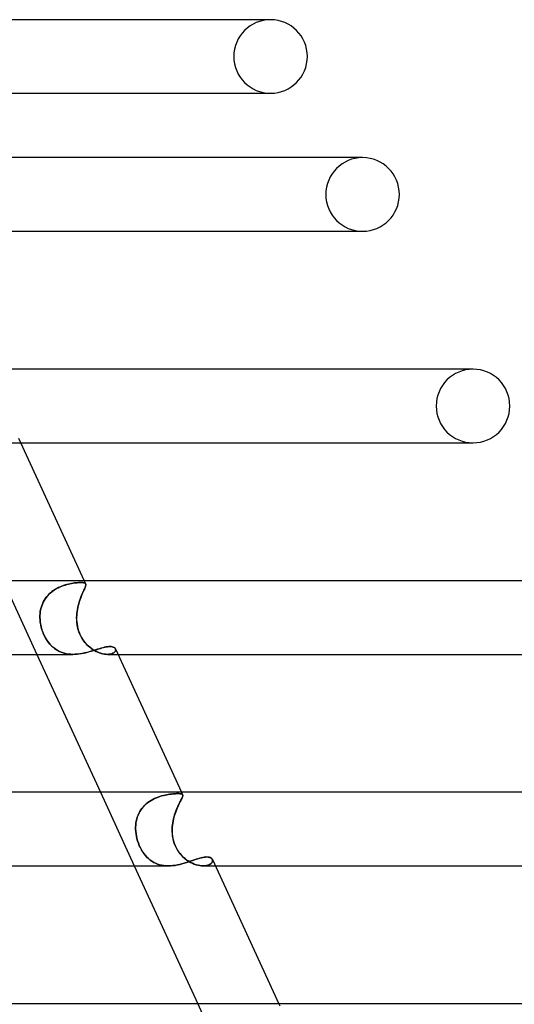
# Model space of a CAD drawing. Header units: millimetres. Extents: x -305 to 305, y -2 to 230.
# Tile 51 of 63: x 169 to 196, y 176 to 230. Entities that reach past the tile are written whole.
import ezdxf

# ---------------------------------------------------------------- set-up
doc = ezdxf.new("R2010")
doc.units = ezdxf.units.MM
doc.layers.add('HIDDEN', color=7, linetype='Continuous')
doc.layers.add('THICK', color=7, linetype='Continuous')

msp = doc.modelspace()

# ---------------------------------------------------------------- linework, layer by layer
at = {"layer": 'HIDDEN'}
for p, q in [((183, 230), (182.78, 230)), ((182.624, 226), (183, 226)), ((188, 222.5), (187.774, 222.5)), ((187.612, 218.5), (188, 218.5)), ((194, 211), (193.766, 211)), ((168.918, 207), (169.421, 207)), ((168.467, 199.5), (170.306, 195.5)), ((171.372, 199.076), (171.464, 199.124)), ((171.471, 199.128), (171.38, 199.081)), ((171.464, 199.124), (171.556, 199.167)), ((171.563, 199.17), (171.471, 199.128)), ((171.556, 199.167), (171.649, 199.206)), ((171.656, 199.208), (171.563, 199.17)), ((171.649, 199.206), (171.742, 199.24)), ((171.749, 199.242), (171.656, 199.208)), ((171.742, 199.24), (171.833, 199.27)), ((171.84, 199.272), (171.749, 199.242)), ((171.833, 199.27), (171.924, 199.296)), ((171.93, 199.298), (171.84, 199.272)), ((171.924, 199.296), (172.012, 199.319)), ((172.019, 199.32), (171.93, 199.298)), ((172.012, 199.319), (172.099, 199.338)), ((172.105, 199.339), (172.019, 199.32)), ((172.099, 199.338), (172.184, 199.355)), ((172.189, 199.356), (172.105, 199.339)), ((172.184, 199.355), (172.265, 199.368)), ((172.27, 199.369), (172.189, 199.356)), ((172.265, 199.368), (172.343, 199.38)), ((172.347, 199.38), (172.27, 199.369)), ((172.343, 199.38), (172.418, 199.388)), ((172.421, 199.389), (172.347, 199.38)), ((172.418, 199.388), (172.489, 199.395)), ((172.491, 199.395), (172.421, 199.389)), ((172.489, 199.395), (172.555, 199.4)), ((172.556, 199.4), (172.491, 199.395)), ((172.555, 199.4), (172.617, 199.403)), ((172.617, 199.403), (172.556, 199.4)), ((172.617, 199.403), (172.674, 199.404)), ((172.674, 199.404), (172.617, 199.403)), ((172.736, 199.402), (172.674, 199.404)), ((172.674, 199.404), (172.736, 199.402)), ((172.79, 199.398), (172.736, 199.402)), ((172.736, 199.402), (172.79, 199.398)), ((172.837, 199.391), (172.79, 199.398)), ((172.79, 199.398), (172.837, 199.391)), ((172.876, 199.381), (172.837, 199.391)), ((172.837, 199.391), (172.876, 199.381)), ((172.87, 199.5), (172.95, 199.325)), ((172.908, 199.368), (172.876, 199.381)), ((172.876, 199.381), (172.908, 199.368)), ((172.903, 199.094), (172.923, 199.141)), ((172.924, 199.144), (172.905, 199.098)), ((172.931, 199.351), (172.908, 199.368)), ((172.908, 199.368), (172.932, 199.351)), ((172.923, 199.141), (172.938, 199.183)), ((172.939, 199.186), (172.924, 199.144)), ((172.948, 199.33), (172.931, 199.351)), ((172.932, 199.351), (172.948, 199.33)), ((172.938, 199.183), (172.949, 199.221)), ((172.95, 199.223), (172.939, 199.186)), ((172.948, 199.33), (172.956, 199.309)), ((172.956, 199.307), (172.948, 199.329)), ((172.949, 199.221), (172.956, 199.254)), ((172.957, 199.255), (172.95, 199.223)), ((172.956, 199.309), (172.958, 199.284)), ((172.958, 199.282), (172.956, 199.307)), ((172.956, 199.254), (172.958, 199.282)), ((172.958, 199.284), (172.957, 199.255)), ((170.75, 198.515), (170.812, 198.601)), ((170.816, 198.607), (170.753, 198.52)), ((170.812, 198.601), (170.879, 198.683)), ((170.884, 198.689), (170.816, 198.607)), ((170.879, 198.683), (170.952, 198.761)), ((170.957, 198.767), (170.884, 198.689)), ((170.952, 198.761), (171.03, 198.835)), ((171.035, 198.84), (170.957, 198.767)), ((171.03, 198.835), (171.111, 198.903)), ((171.117, 198.908), (171.035, 198.84)), ((171.111, 198.903), (171.196, 198.966)), ((171.202, 198.971), (171.117, 198.908)), ((171.196, 198.966), (171.283, 199.024)), ((171.29, 199.028), (171.202, 198.971)), ((171.283, 199.024), (171.372, 199.076)), ((171.38, 199.081), (171.29, 199.028)), ((172.666, 198.532), (172.698, 198.62)), ((172.7, 198.625), (172.667, 198.537)), ((172.698, 198.62), (172.732, 198.702)), ((172.734, 198.708), (172.7, 198.625)), ((172.732, 198.702), (172.764, 198.781)), ((172.766, 198.786), (172.734, 198.708)), ((172.764, 198.781), (172.796, 198.855)), ((172.798, 198.858), (172.766, 198.786)), ((172.796, 198.855), (172.827, 198.923)), ((172.828, 198.926), (172.798, 198.858)), ((172.827, 198.923), (172.855, 198.985)), ((172.857, 198.989), (172.828, 198.926)), ((172.855, 198.985), (172.881, 199.042)), ((172.882, 199.046), (172.857, 198.989)), ((172.881, 199.042), (172.903, 199.094)), ((172.905, 199.098), (172.882, 199.046)), ((170.531, 198.031), (170.562, 198.132)), ((170.563, 198.137), (170.532, 198.034)), ((170.562, 198.132), (170.599, 198.232)), ((170.601, 198.237), (170.563, 198.137)), ((170.599, 198.232), (170.644, 198.33)), ((170.645, 198.334), (170.601, 198.237)), ((170.644, 198.33), (170.694, 198.424)), ((170.696, 198.428), (170.645, 198.334)), ((170.694, 198.424), (170.75, 198.515)), ((170.753, 198.52), (170.696, 198.428)), ((172.525, 198.044), (172.504, 197.937)), ((172.504, 197.935), (172.524, 198.041)), ((172.524, 198.041), (172.548, 198.145)), ((172.549, 198.148), (172.525, 198.044)), ((172.548, 198.145), (172.574, 198.246)), ((172.575, 198.25), (172.549, 198.148)), ((172.574, 198.246), (172.603, 198.346)), ((172.604, 198.349), (172.575, 198.25)), ((172.603, 198.346), (172.634, 198.441)), ((172.635, 198.445), (172.604, 198.349)), ((172.634, 198.441), (172.666, 198.532)), ((172.667, 198.537), (172.635, 198.445)), ((170.466, 197.5), (170.467, 197.608)), ((170.467, 197.608), (170.466, 197.5)), ((170.467, 197.608), (170.474, 197.716)), ((170.474, 197.716), (170.467, 197.608)), ((170.487, 197.823), (170.474, 197.716)), ((170.474, 197.716), (170.487, 197.822)), ((170.506, 197.929), (170.487, 197.823)), ((170.487, 197.822), (170.506, 197.927)), ((170.532, 198.034), (170.506, 197.929)), ((170.506, 197.927), (170.531, 198.031)), ((172.462, 197.5), (172.466, 197.611)), ((172.466, 197.61), (172.462, 197.5)), ((172.466, 197.611), (172.475, 197.72)), ((172.475, 197.72), (172.466, 197.61)), ((172.488, 197.829), (172.475, 197.72)), ((172.475, 197.72), (172.487, 197.828)), ((172.487, 197.828), (172.504, 197.935)), ((172.504, 197.937), (172.488, 197.829)), ((170.472, 197.371), (170.466, 197.5)), ((170.466, 197.5), (170.471, 197.38)), ((170.471, 197.38), (170.483, 197.26)), ((170.486, 197.241), (170.472, 197.371)), ((170.483, 197.26), (170.502, 197.14)), ((170.507, 197.111), (170.486, 197.241)), ((170.502, 197.14), (170.527, 197.018)), ((170.536, 196.98), (170.507, 197.111)), ((170.527, 197.018), (170.558, 196.897)), ((170.573, 196.85), (170.536, 196.98)), ((172.464, 197.371), (172.462, 197.5)), ((172.462, 197.5), (172.463, 197.38)), ((172.463, 197.38), (172.47, 197.26)), ((172.472, 197.241), (172.464, 197.371)), ((172.47, 197.26), (172.484, 197.14)), ((172.488, 197.111), (172.472, 197.241)), ((172.484, 197.14), (172.504, 197.018)), ((172.512, 196.98), (172.488, 197.111)), ((172.504, 197.018), (172.532, 196.897)), ((172.544, 196.85), (172.512, 196.98)), ((170.558, 196.897), (170.597, 196.776)), ((170.616, 196.723), (170.573, 196.85)), ((170.597, 196.776), (170.643, 196.655)), ((170.666, 196.599), (170.616, 196.723)), ((170.643, 196.655), (170.695, 196.537)), ((170.723, 196.48), (170.666, 196.599)), ((170.695, 196.537), (170.752, 196.424)), ((170.785, 196.365), (170.723, 196.48)), ((172.532, 196.897), (172.567, 196.776)), ((172.585, 196.723), (172.544, 196.85)), ((172.567, 196.776), (172.611, 196.655)), ((172.634, 196.599), (172.585, 196.723)), ((172.611, 196.655), (172.662, 196.537)), ((172.691, 196.48), (172.634, 196.599)), ((172.662, 196.537), (172.721, 196.424)), ((172.755, 196.365), (172.691, 196.48)), ((170.752, 196.424), (170.814, 196.318)), ((170.854, 196.256), (170.785, 196.365)), ((170.814, 196.318), (170.879, 196.218)), ((170.928, 196.152), (170.854, 196.256)), ((170.879, 196.218), (170.949, 196.125)), ((171.007, 196.056), (170.928, 196.152)), ((170.949, 196.125), (171.022, 196.038)), ((171.09, 195.967), (171.007, 196.056)), ((171.022, 196.038), (171.098, 195.959)), ((171.177, 195.885), (171.09, 195.967)), ((171.098, 195.959), (171.178, 195.885)), ((172.721, 196.424), (172.785, 196.318)), ((172.827, 196.256), (172.755, 196.365)), ((172.785, 196.318), (172.854, 196.218)), ((172.906, 196.152), (172.827, 196.256)), ((172.854, 196.218), (172.928, 196.125)), ((172.99, 196.056), (172.906, 196.152)), ((172.928, 196.125), (173.006, 196.038)), ((173.079, 195.967), (172.99, 196.056)), ((173.006, 196.038), (173.087, 195.959)), ((173.171, 195.885), (173.079, 195.967)), ((173.087, 195.959), (173.172, 195.885)), ((173.999, 195.891), (174.074, 195.906)), ((174.074, 195.906), (174.145, 195.917)), ((174.145, 195.917), (174.211, 195.923)), ((174.211, 195.923), (174.273, 195.925)), ((174.273, 195.925), (174.339, 195.922)), ((174.339, 195.922), (174.398, 195.914)), ((174.398, 195.914), (174.45, 195.899)), ((174.45, 195.899), (174.494, 195.879)), ((171.269, 195.812), (171.177, 195.885)), ((171.178, 195.885), (171.261, 195.818)), ((171.261, 195.818), (171.347, 195.757)), ((171.364, 195.746), (171.269, 195.812)), ((171.347, 195.757), (171.437, 195.703)), ((171.463, 195.688), (171.364, 195.746)), ((171.437, 195.703), (171.53, 195.655)), ((171.566, 195.638), (171.463, 195.688)), ((171.53, 195.655), (171.626, 195.613)), ((171.673, 195.596), (171.566, 195.638)), ((171.626, 195.613), (171.725, 195.578)), ((171.784, 195.561), (171.673, 195.596)), ((171.725, 195.578), (171.827, 195.55)), ((171.899, 195.534), (171.784, 195.561)), ((171.827, 195.55), (171.932, 195.528)), ((172.017, 195.515), (171.899, 195.534)), ((171.932, 195.528), (172.039, 195.512)), ((172.138, 195.504), (172.017, 195.515)), ((172.039, 195.512), (172.149, 195.503)), ((172.26, 195.5), (172.138, 195.504)), ((172.149, 195.503), (172.261, 195.5)), ((172.261, 195.5), (172.375, 195.503)), ((172.375, 195.503), (172.49, 195.511)), ((172.49, 195.511), (172.604, 195.525)), ((172.604, 195.525), (172.718, 195.543)), ((172.718, 195.543), (172.832, 195.565)), ((172.832, 195.565), (172.945, 195.591)), ((172.945, 195.591), (173.055, 195.618)), ((173.055, 195.618), (173.163, 195.648)), ((173.163, 195.648), (173.268, 195.679)), ((173.266, 195.812), (173.171, 195.885)), ((173.172, 195.885), (173.258, 195.818)), ((173.258, 195.818), (173.347, 195.757)), ((173.363, 195.746), (173.266, 195.812)), ((173.268, 195.679), (173.371, 195.71)), ((173.347, 195.757), (173.437, 195.703)), ((173.462, 195.688), (173.363, 195.746)), ((173.371, 195.71), (173.471, 195.741)), ((173.437, 195.703), (173.528, 195.655)), ((173.562, 195.638), (173.462, 195.688)), ((173.471, 195.741), (173.568, 195.771)), ((173.528, 195.655), (173.619, 195.613)), ((173.662, 195.596), (173.562, 195.638)), ((173.568, 195.771), (173.662, 195.8)), ((173.619, 195.613), (173.71, 195.578)), ((173.662, 195.8), (173.751, 195.827)), ((173.761, 195.561), (173.662, 195.596)), ((173.71, 195.578), (173.799, 195.55)), ((173.751, 195.827), (173.838, 195.852)), ((173.859, 195.534), (173.761, 195.561)), ((173.799, 195.55), (173.887, 195.528)), ((173.838, 195.852), (173.92, 195.873)), ((173.955, 195.515), (173.859, 195.534)), ((173.887, 195.528), (173.972, 195.512)), ((173.92, 195.873), (173.999, 195.891)), ((174.046, 195.504), (173.955, 195.515)), ((173.972, 195.512), (174.054, 195.503)), ((174.133, 195.5), (174.046, 195.504)), ((174.054, 195.503), (174.133, 195.5)), ((174.219, 195.504), (174.133, 195.5)), ((174.133, 195.5), (174.207, 195.503)), ((174.134, 195.5), (174.709, 195.5)), ((174.207, 195.503), (174.276, 195.511)), ((174.298, 195.515), (174.219, 195.504)), ((174.276, 195.511), (174.338, 195.525)), ((174.368, 195.533), (174.298, 195.515)), ((174.338, 195.525), (174.393, 195.542)), ((174.428, 195.557), (174.368, 195.533)), ((174.393, 195.542), (174.443, 195.564)), ((174.479, 195.585), (174.428, 195.557)), ((174.443, 195.564), (174.485, 195.589)), ((174.519, 195.618), (174.479, 195.585)), ((174.485, 195.589), (174.519, 195.617)), ((174.494, 195.879), (174.53, 195.854)), ((174.55, 195.652), (174.519, 195.618)), ((174.519, 195.617), (174.546, 195.646)), ((174.53, 195.854), (174.556, 195.825)), ((174.546, 195.646), (174.565, 195.677)), ((174.571, 195.688), (174.55, 195.652)), ((174.556, 195.825), (174.574, 195.794)), ((174.572, 195.798), (174.557, 195.824)), ((174.565, 195.677), (174.578, 195.708)), ((174.581, 195.724), (174.571, 195.688)), ((174.581, 195.769), (174.572, 195.798)), ((174.574, 195.794), (174.582, 195.76)), ((174.578, 195.708), (174.583, 195.739)), ((174.583, 195.739), (174.581, 195.769)), ((174.582, 195.76), (174.581, 195.724)), ((173.755, 188), (175.594, 184)), ((177.356, 187.87), (177.266, 187.852)), ((177.267, 187.852), (177.357, 187.871)), ((177.443, 187.886), (177.356, 187.87)), ((177.357, 187.871), (177.444, 187.886)), ((177.528, 187.899), (177.443, 187.886)), ((177.444, 187.886), (177.529, 187.899)), ((177.609, 187.909), (177.528, 187.899)), ((177.529, 187.899), (177.609, 187.909)), ((177.609, 187.909), (177.686, 187.917)), ((177.686, 187.917), (177.609, 187.909)), ((177.686, 187.917), (177.759, 187.923)), ((177.759, 187.923), (177.686, 187.917)), ((177.759, 187.923), (177.828, 187.927)), ((177.827, 187.927), (177.759, 187.923)), ((177.891, 187.93), (177.827, 187.927)), ((177.828, 187.927), (177.891, 187.93)), ((177.891, 187.93), (177.949, 187.931)), ((177.949, 187.931), (177.891, 187.93)), ((178.01, 187.93), (177.949, 187.931)), ((177.949, 187.931), (178.01, 187.93)), ((178.063, 187.926), (178.01, 187.93)), ((178.01, 187.93), (178.063, 187.926)), ((178.108, 187.921), (178.063, 187.926)), ((178.063, 187.926), (178.108, 187.921)), ((178.147, 187.913), (178.108, 187.921)), ((178.108, 187.921), (178.147, 187.913)), ((178.177, 187.902), (178.147, 187.913)), ((178.147, 187.913), (178.177, 187.902)), ((178.158, 188), (178.221, 187.862)), ((178.201, 187.888), (178.177, 187.902)), ((178.177, 187.902), (178.201, 187.888)), ((178.217, 187.87), (178.201, 187.888)), ((178.201, 187.888), (178.217, 187.87)), ((178.217, 187.87), (178.225, 187.852)), ((176.24, 187.37), (176.16, 187.295)), ((176.162, 187.297), (176.242, 187.371)), ((176.325, 187.439), (176.24, 187.37)), ((176.242, 187.371), (176.327, 187.44)), ((176.413, 187.502), (176.325, 187.439)), ((176.327, 187.44), (176.415, 187.504)), ((176.505, 187.561), (176.413, 187.502)), ((176.415, 187.504), (176.506, 187.562)), ((176.599, 187.614), (176.505, 187.561)), ((176.506, 187.562), (176.6, 187.615)), ((176.694, 187.662), (176.599, 187.614)), ((176.6, 187.615), (176.695, 187.663)), ((176.79, 187.704), (176.694, 187.662)), ((176.695, 187.663), (176.792, 187.705)), ((176.886, 187.742), (176.79, 187.704)), ((176.792, 187.705), (176.888, 187.743)), ((176.983, 187.776), (176.886, 187.742)), ((176.888, 187.743), (176.984, 187.776)), ((177.079, 187.805), (176.983, 187.776)), ((176.984, 187.776), (177.08, 187.805)), ((177.173, 187.83), (177.079, 187.805)), ((177.08, 187.805), (177.174, 187.83)), ((177.266, 187.852), (177.173, 187.83)), ((177.174, 187.83), (177.267, 187.852)), ((178.024, 187.369), (177.988, 187.295)), ((177.999, 187.317), (178.035, 187.391)), ((178.058, 187.438), (178.024, 187.369)), ((178.035, 187.391), (178.069, 187.46)), ((178.091, 187.502), (178.058, 187.438)), ((178.069, 187.46), (178.102, 187.523)), ((178.121, 187.56), (178.091, 187.502)), ((178.102, 187.523), (178.131, 187.58)), ((178.148, 187.613), (178.121, 187.56)), ((178.131, 187.58), (178.158, 187.633)), ((178.172, 187.661), (178.148, 187.613)), ((178.158, 187.633), (178.18, 187.679)), ((178.192, 187.704), (178.172, 187.661)), ((178.18, 187.679), (178.199, 187.721)), ((178.207, 187.742), (178.192, 187.704)), ((178.199, 187.721), (178.213, 187.757)), ((178.219, 187.775), (178.207, 187.742)), ((178.213, 187.757), (178.223, 187.789)), ((178.226, 187.804), (178.219, 187.775)), ((178.227, 187.841), (178.221, 187.862)), ((178.223, 187.789), (178.228, 187.817)), ((178.225, 187.852), (178.228, 187.83)), ((178.228, 187.83), (178.226, 187.804)), ((178.228, 187.817), (178.227, 187.841)), ((175.842, 186.853), (175.797, 186.753)), ((175.798, 186.755), (175.843, 186.855)), ((175.893, 186.949), (175.842, 186.853)), ((175.843, 186.855), (175.894, 186.951)), ((175.95, 187.042), (175.893, 186.949)), ((175.894, 186.951), (175.952, 187.044)), ((176.015, 187.131), (175.95, 187.042)), ((175.952, 187.044), (176.016, 187.132)), ((176.085, 187.216), (176.015, 187.131)), ((176.016, 187.132), (176.086, 187.217)), ((176.16, 187.295), (176.085, 187.216)), ((176.086, 187.217), (176.162, 187.297)), ((177.811, 186.852), (177.779, 186.752)), ((177.784, 186.769), (177.817, 186.87)), ((177.844, 186.948), (177.811, 186.852)), ((177.817, 186.87), (177.851, 186.968)), ((177.879, 187.041), (177.844, 186.948)), ((177.851, 186.968), (177.887, 187.062)), ((177.915, 187.13), (177.879, 187.041)), ((177.887, 187.062), (177.924, 187.151)), ((177.952, 187.215), (177.915, 187.13)), ((177.924, 187.151), (177.962, 187.236)), ((177.988, 187.295), (177.952, 187.215)), ((177.962, 187.236), (177.999, 187.317)), ((175.673, 186.221), (175.685, 186.331)), ((175.685, 186.33), (175.673, 186.221)), ((175.685, 186.331), (175.703, 186.439)), ((175.703, 186.438), (175.685, 186.33)), ((175.703, 186.439), (175.728, 186.546)), ((175.728, 186.545), (175.703, 186.438)), ((175.728, 186.546), (175.759, 186.651)), ((175.759, 186.65), (175.728, 186.545)), ((175.759, 186.651), (175.798, 186.755)), ((175.797, 186.753), (175.759, 186.65)), ((177.684, 186.329), (177.67, 186.22)), ((177.671, 186.226), (177.685, 186.337)), ((177.703, 186.438), (177.684, 186.329)), ((177.685, 186.337), (177.705, 186.448)), ((177.725, 186.544), (177.703, 186.438)), ((177.705, 186.448), (177.728, 186.557)), ((177.751, 186.65), (177.725, 186.544)), ((177.728, 186.557), (177.754, 186.664)), ((177.779, 186.752), (177.751, 186.65)), ((177.754, 186.664), (177.784, 186.769)), ((175.667, 186.111), (175.673, 186.221)), ((175.673, 186.221), (175.667, 186.111)), ((175.667, 186), (175.667, 186.111)), ((175.667, 186.111), (175.667, 186)), ((175.674, 185.874), (175.667, 186)), ((175.667, 186), (175.674, 185.875)), ((175.674, 185.875), (175.688, 185.749)), ((175.688, 185.746), (175.674, 185.874)), ((175.688, 185.749), (175.709, 185.623)), ((175.71, 185.618), (175.688, 185.746)), ((177.655, 186), (177.66, 186.113)), ((177.66, 186.11), (177.655, 186)), ((177.655, 185.874), (177.655, 186)), ((177.655, 186), (177.655, 185.875)), ((177.655, 185.875), (177.661, 185.749)), ((177.662, 185.746), (177.655, 185.874)), ((177.66, 186.113), (177.671, 186.226)), ((177.67, 186.22), (177.66, 186.11)), ((177.661, 185.749), (177.675, 185.623)), ((177.676, 185.618), (177.662, 185.746)), ((175.709, 185.623), (175.737, 185.496)), ((175.738, 185.49), (175.71, 185.618)), ((175.737, 185.496), (175.772, 185.369)), ((175.775, 185.362), (175.738, 185.49)), ((175.772, 185.369), (175.815, 185.242)), ((175.818, 185.235), (175.775, 185.362)), ((175.815, 185.242), (175.865, 185.118)), ((175.867, 185.111), (175.818, 185.235)), ((177.675, 185.623), (177.697, 185.496)), ((177.698, 185.49), (177.676, 185.618)), ((177.697, 185.496), (177.727, 185.369)), ((177.729, 185.362), (177.698, 185.49)), ((177.727, 185.369), (177.765, 185.242)), ((177.768, 185.235), (177.729, 185.362)), ((177.765, 185.242), (177.813, 185.118)), ((177.816, 185.111), (177.768, 185.235)), ((175.865, 185.118), (175.92, 184.998)), ((175.923, 184.992), (175.867, 185.111)), ((175.92, 184.998), (175.981, 184.883)), ((175.984, 184.878), (175.923, 184.992)), ((175.981, 184.883), (176.048, 184.773)), ((176.051, 184.768), (175.984, 184.878)), ((176.048, 184.773), (176.12, 184.669)), ((176.123, 184.664), (176.051, 184.768)), ((176.12, 184.669), (176.198, 184.571)), ((176.201, 184.567), (176.123, 184.664)), ((177.813, 185.118), (177.869, 184.998)), ((177.872, 184.992), (177.816, 185.111)), ((177.869, 184.998), (177.932, 184.883)), ((177.935, 184.878), (177.872, 184.992)), ((177.932, 184.883), (178.003, 184.773)), ((178.006, 184.768), (177.935, 184.878)), ((178.003, 184.773), (178.08, 184.669)), ((178.084, 184.664), (178.006, 184.768)), ((178.08, 184.669), (178.165, 184.571)), ((178.169, 184.567), (178.084, 184.664)), ((176.198, 184.571), (176.28, 184.48)), ((176.283, 184.476), (176.201, 184.567)), ((176.28, 184.48), (176.366, 184.397)), ((176.369, 184.394), (176.283, 184.476)), ((176.366, 184.397), (176.456, 184.321)), ((176.459, 184.319), (176.369, 184.394)), ((176.456, 184.321), (176.551, 184.254)), ((176.553, 184.252), (176.459, 184.319)), ((176.551, 184.254), (176.649, 184.194)), ((176.651, 184.193), (176.553, 184.252)), ((176.649, 184.194), (176.751, 184.142)), ((176.752, 184.142), (176.651, 184.193)), ((176.751, 184.142), (176.857, 184.099)), ((176.858, 184.098), (176.752, 184.142)), ((178.165, 184.571), (178.255, 184.48)), ((178.259, 184.476), (178.169, 184.567)), ((178.186, 184.112), (178.306, 184.146)), ((178.255, 184.48), (178.349, 184.397)), ((178.352, 184.394), (178.259, 184.476)), ((178.306, 184.146), (178.423, 184.182)), ((178.349, 184.397), (178.446, 184.321)), ((178.449, 184.319), (178.352, 184.394)), ((178.423, 184.182), (178.538, 184.22)), ((178.446, 184.321), (178.546, 184.254)), ((178.549, 184.252), (178.449, 184.319)), ((178.538, 184.22), (178.649, 184.257)), ((178.546, 184.254), (178.648, 184.194)), ((178.65, 184.193), (178.549, 184.252)), ((178.648, 184.194), (178.751, 184.142)), ((178.649, 184.257), (178.756, 184.294)), ((178.752, 184.142), (178.65, 184.193)), ((178.751, 184.142), (178.854, 184.099)), ((178.855, 184.098), (178.752, 184.142)), ((178.756, 184.294), (178.86, 184.329)), ((178.86, 184.329), (178.959, 184.363)), ((178.959, 184.363), (179.055, 184.393)), ((179.055, 184.393), (179.146, 184.42)), ((179.146, 184.42), (179.234, 184.443)), ((179.234, 184.443), (179.316, 184.462)), ((179.316, 184.462), (179.394, 184.475)), ((179.394, 184.475), (179.466, 184.484)), ((179.466, 184.484), (179.533, 184.486)), ((179.533, 184.486), (179.606, 184.482)), ((179.606, 184.482), (179.671, 184.471)), ((179.671, 184.471), (179.726, 184.451)), ((179.719, 184.091), (179.766, 184.126)), ((179.766, 184.125), (179.719, 184.091)), ((179.726, 184.451), (179.772, 184.426)), ((179.802, 184.163), (179.766, 184.125)), ((179.766, 184.126), (179.802, 184.163)), ((179.772, 184.426), (179.808, 184.394)), ((179.828, 184.202), (179.802, 184.163)), ((179.802, 184.163), (179.828, 184.202)), ((179.808, 184.394), (179.833, 184.357)), ((179.844, 184.242), (179.828, 184.202)), ((179.828, 184.202), (179.844, 184.242)), ((179.833, 184.357), (179.846, 184.321)), ((179.846, 184.321), (179.833, 184.357)), ((179.849, 184.282), (179.844, 184.242)), ((179.844, 184.242), (179.85, 184.282)), ((179.846, 184.321), (179.849, 184.282)), ((179.85, 184.282), (179.846, 184.321)), ((176.857, 184.099), (176.967, 184.063)), ((176.967, 184.063), (176.858, 184.098)), ((177.081, 184.035), (176.967, 184.063)), ((176.967, 184.063), (177.08, 184.035)), ((177.08, 184.035), (177.197, 184.016)), ((177.199, 184.015), (177.081, 184.035)), ((177.197, 184.016), (177.318, 184.004)), ((177.319, 184.004), (177.199, 184.015)), ((177.318, 184.004), (177.441, 184)), ((177.441, 184), (177.319, 184.004)), ((177.441, 184), (177.565, 184.004)), ((177.565, 184.004), (177.689, 184.014)), ((177.689, 184.014), (177.814, 184.031)), ((177.814, 184.031), (177.94, 184.054)), ((177.94, 184.054), (178.064, 184.081)), ((178.064, 184.081), (178.186, 184.112)), ((178.854, 184.099), (178.957, 184.063)), ((178.957, 184.063), (178.855, 184.098)), ((179.059, 184.035), (178.957, 184.063)), ((178.957, 184.063), (179.058, 184.035)), ((179.058, 184.035), (179.158, 184.016)), ((179.159, 184.015), (179.059, 184.035)), ((179.158, 184.016), (179.254, 184.004)), ((179.255, 184.004), (179.159, 184.015)), ((179.254, 184.004), (179.346, 184)), ((179.346, 184), (179.255, 184.004)), ((179.437, 184.004), (179.346, 184)), ((179.346, 184), (179.437, 184.004)), ((179.346, 184), (179.997, 184)), ((179.521, 184.016), (179.437, 184.004)), ((179.437, 184.004), (179.52, 184.016)), ((179.52, 184.016), (179.596, 184.035)), ((179.597, 184.035), (179.521, 184.016)), ((179.596, 184.035), (179.663, 184.061)), ((179.663, 184.061), (179.597, 184.035)), ((179.719, 184.091), (179.663, 184.061)), ((179.663, 184.061), (179.719, 184.091)), ((179.043, 176.5), (180.883, 172.5)), ((183.446, 176.5), (183.494, 176.394))]:
    msp.add_line(p, q, dxfattribs=at)
for centre, start, end in [((183, 228), 90, 180), ((183, 228), 180, 270), ((188, 220.5), 90, 180), ((188, 220.5), 180, 270), ((194, 209), 90, 180), ((194, 209), 180, 270)]:
    msp.add_arc(centre, 2, start, end, dxfattribs=at)
at = {"layer": 'THICK'}
for p, q in [((183, 230), (0, 230)), ((160.684, 226), (183, 226)), ((188, 222.5), (0, 222.5)), ((164.133, 218.5), (188, 218.5)), ((194, 211), (0, 211)), ((169.304, 207.253), (172.87, 199.5)), ((169.421, 207), (194, 207)), ((193.9, 207), (194, 207)), ((200, 199.5), (0, 199.5)), ((174.053, 195.902), (173.97, 195.885)), ((174.132, 195.915), (174.053, 195.902)), ((174.205, 195.923), (174.132, 195.915)), ((174.273, 195.925), (174.205, 195.923)), ((174.34, 195.922), (174.273, 195.925)), ((174.399, 195.913), (174.34, 195.922)), ((174.451, 195.899), (174.399, 195.913)), ((174.495, 195.878), (174.451, 195.899)), ((1.872, 195.5), (172.261, 195.5)), ((170.306, 195.5), (173.755, 188)), ((172.387, 195.504), (172.26, 195.5)), ((172.515, 195.514), (172.387, 195.504)), ((172.643, 195.531), (172.515, 195.514)), ((172.77, 195.553), (172.643, 195.531)), ((172.894, 195.579), (172.77, 195.553)), ((173.018, 195.609), (172.894, 195.579)), ((173.139, 195.641), (173.018, 195.609)), ((173.256, 195.675), (173.139, 195.641)), ((173.37, 195.71), (173.256, 195.675)), ((173.481, 195.744), (173.37, 195.71)), ((173.587, 195.777), (173.481, 195.744)), ((173.69, 195.809), (173.587, 195.777)), ((173.788, 195.838), (173.69, 195.809)), ((173.881, 195.863), (173.788, 195.838)), ((173.97, 195.885), (173.881, 195.863)), ((174.53, 195.853), (174.495, 195.878)), ((174.557, 195.824), (174.53, 195.853)), ((174.571, 195.801), (178.158, 188)), ((174.709, 195.5), (200, 195.5)), ((206, 188), (0, 188)), ((178.306, 184.146), (178.186, 184.112)), ((178.424, 184.182), (178.306, 184.146)), ((178.538, 184.22), (178.424, 184.182)), ((178.649, 184.257), (178.538, 184.22)), ((178.756, 184.294), (178.649, 184.257)), ((178.86, 184.33), (178.756, 184.294)), ((178.96, 184.363), (178.86, 184.33)), ((179.055, 184.393), (178.96, 184.363)), ((179.147, 184.42), (179.055, 184.393)), ((179.234, 184.443), (179.147, 184.42)), ((179.316, 184.462), (179.234, 184.443)), ((179.394, 184.475), (179.316, 184.462)), ((179.466, 184.484), (179.394, 184.475)), ((179.533, 184.486), (179.466, 184.484)), ((179.606, 184.482), (179.533, 184.486)), ((179.671, 184.471), (179.606, 184.482)), ((179.726, 184.451), (179.671, 184.471)), ((179.772, 184.426), (179.726, 184.451)), ((179.808, 184.394), (179.772, 184.426)), ((179.833, 184.357), (179.808, 184.394)), ((179.835, 184.352), (183.446, 176.5)), ((1.905, 184), (177.441, 184)), ((175.594, 184), (179.043, 176.5)), ((177.564, 184.004), (177.441, 184)), ((177.69, 184.014), (177.564, 184.004)), ((177.816, 184.031), (177.69, 184.014)), ((177.94, 184.054), (177.816, 184.031)), ((178.064, 184.081), (177.94, 184.054)), ((178.186, 184.112), (178.064, 184.081)), ((179.997, 184), (206, 184)), ((212, 176.5), (0, 176.5))]:
    msp.add_line(p, q, dxfattribs=at)
for centre, start, end in [((183, 228), 0, 90), ((183, 228), 270, 0), ((188, 220.5), 0, 90), ((188, 220.5), 270, 0), ((194, 209), 0, 90), ((194, 209), 270, 0)]:
    msp.add_arc(centre, 2, start, end, dxfattribs=at)

doc.saveas('drawing.dxf')
